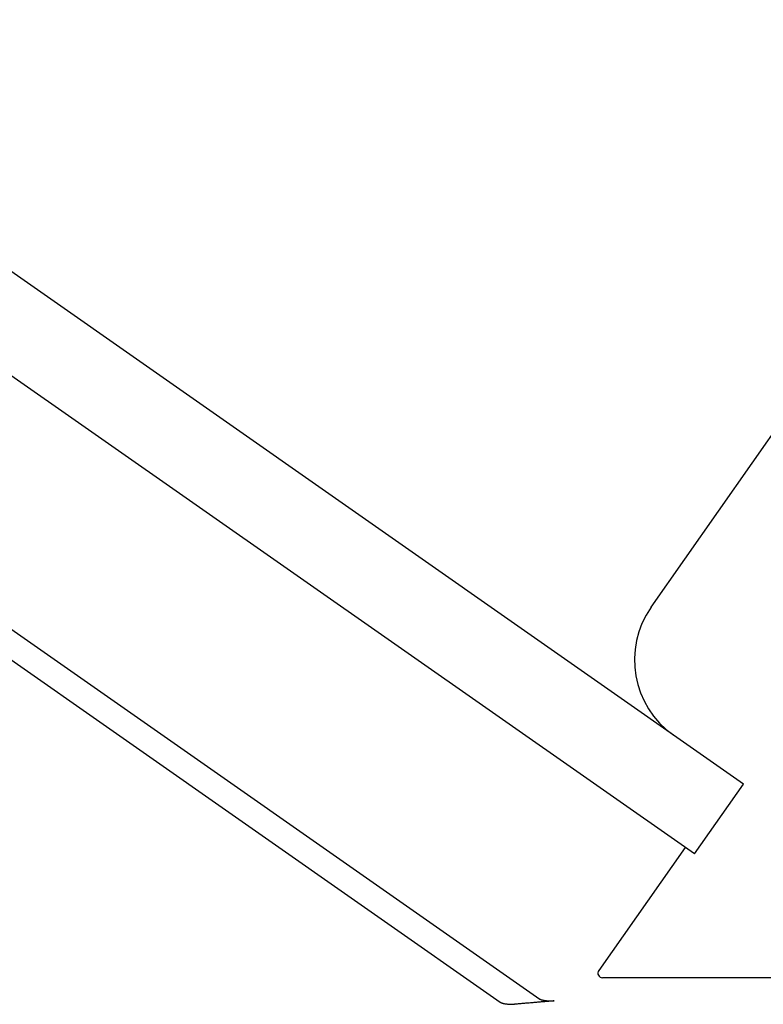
# Model space of a CAD drawing. Header units: millimetres. Extents: x -48 to 3548, y -17 to 396.
# Tile 11 of 26: x 222 to 238, y 188 to 210. Entities that reach past the tile are written whole.
import ezdxf

# ---------------------------------------------------------------- set-up
doc = ezdxf.new("R2010")
doc.units = ezdxf.units.MM
doc.layers.add('DETAIL', color=2, linetype='Continuous')

msp = doc.modelspace()

# ---------------------------------------------------------------- linework, layer by layer
at = {"layer": 'DETAIL'}
for p, q in [((235.921, 196.763), (246.794, 212.292)), ((237.927, 192.917), (214.991, 208.977)), ((236.863, 191.397), (213.927, 207.457)), ((211.544, 203.619), (233.503, 188.243)), ((211.679, 202.853), (232.645, 188.173)), ((236.863, 191.397), (237.927, 192.917)), ((236.658, 191.54), (234.783, 188.863)), ((241.761, 188.706), (234.865, 188.706))]:
    msp.add_line(p, q, dxfattribs=at)
at = {"layer": 'DETAIL', "flags": 128}
for points in [[(232.645, 188.173), (232.649, 188.17), (232.655, 188.167), (232.662, 188.164), (232.669, 188.161), (232.678, 188.158), (232.687, 188.156), (232.697, 188.153), (232.708, 188.15), (232.72, 188.148), (232.732, 188.145), (232.744, 188.143), (232.758, 188.141), (232.771, 188.139), (232.785, 188.137), (232.799, 188.135), (232.813, 188.134), (232.828, 188.133), (232.842, 188.132), (232.858, 188.131), (232.874, 188.13), (232.89, 188.129), (232.908, 188.129), (232.931, 188.13), (232.955, 188.131)], [(233.587, 188.184), (233.561, 188.182), (233.534, 188.18), (233.508, 188.177), (233.481, 188.175), (233.455, 188.173), (233.429, 188.171), (233.402, 188.168), (233.376, 188.166), (233.35, 188.164), (233.324, 188.162), (233.298, 188.16), (233.271, 188.157), (233.245, 188.155), (233.219, 188.153), (233.193, 188.151), (233.167, 188.149), (233.14, 188.146), (233.114, 188.144), (233.088, 188.142), (233.061, 188.14), (233.035, 188.138), (233.008, 188.136), (232.982, 188.133), (232.955, 188.131)], [(233.503, 188.243), (233.507, 188.24), (233.513, 188.238), (233.52, 188.235), (233.527, 188.232), (233.536, 188.229), (233.545, 188.227), (233.555, 188.224), (233.566, 188.221), (233.577, 188.219), (233.589, 188.217), (233.602, 188.215), (233.615, 188.213), (233.629, 188.211), (233.643, 188.209), (233.657, 188.207), (233.671, 188.206), (233.686, 188.205), (233.701, 188.204), (233.717, 188.203), (233.733, 188.202), (233.75, 188.202), (233.768, 188.202), (233.79, 188.202), (233.814, 188.204)], [(233.814, 188.204), (233.805, 188.203), (233.795, 188.202), (233.786, 188.201), (233.776, 188.2), (233.767, 188.2), (233.757, 188.199), (233.748, 188.198), (233.738, 188.197), (233.729, 188.196), (233.719, 188.196), (233.71, 188.195), (233.7, 188.194), (233.691, 188.193), (233.681, 188.192), (233.672, 188.191), (233.663, 188.191), (233.653, 188.19), (233.644, 188.189), (233.634, 188.188), (233.625, 188.187), (233.615, 188.187), (233.606, 188.186), (233.597, 188.185), (233.587, 188.184)]]:
    msp.add_lwpolyline(points, dxfattribs=at)
at = {"layer": 'DETAIL'}
for centre, radius, end in [((237.559, 195.616), 2, 235), ((234.865, 188.806), 0.1, 270)]:
    msp.add_arc(centre, radius, 145, end, dxfattribs=at)

doc.saveas('drawing.dxf')
